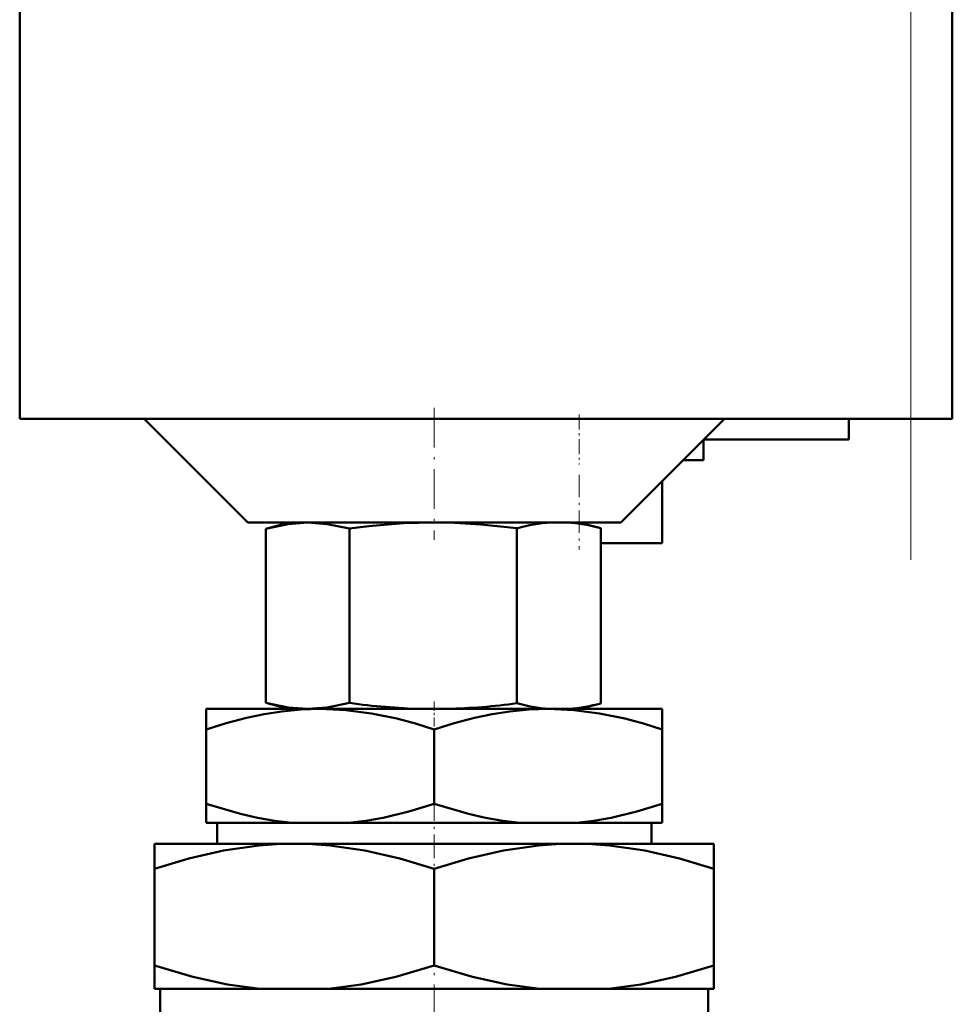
# Model space of a CAD drawing. Extents: x -1351 to 1763, y -1300 to 612.
# Tile 75 of 80: x 1704 to 1749, y -57 to -10. Entities that reach past the tile are written whole.
import ezdxf

# ---------------------------------------------------------------- set-up
doc = ezdxf.new("R2010")
doc.units = 0
doc.linetypes.add('DASHDOT', pattern=[18.5, 12, -3, 0.5, -3])

msp = doc.modelspace()

# ---------------------------------------------------------------- linework, layer by layer
at = {"color": 7, "linetype": 'DASHDOT', "lineweight": 18}
msp.add_line((1746.808, -35.574), (1746.808, 46.027), dxfattribs=at)
at = {"color": 7, "lineweight": 50}
for p, q in [((1703.808, 32.227), (1703.808, -28.773)), ((1748.808, -28.773), (1748.808, 32.227)), ((1703.808, -28.773), (1746.808, -28.773)), ((1714.808, -33.773), (1709.808, -28.773)), ((1737.808, -28.773), (1732.808, -33.773)), ((1743.808, -28.773), (1743.808, -29.773)), ((1748.222, -28.773), (1746.808, -28.773)), ((1748.808, -28.773), (1748.222, -28.773)), ((1743.808, -29.773), (1736.808, -29.773)), ((1736.808, -30.773), (1736.808, -29.773)), ((1735.808, -30.773), (1736.808, -30.773)), ((1734.808, -34.773), (1734.808, -31.773)), ((1714.808, -33.773), (1732.808, -33.773)), ((1715.677, -34.076), (1715.677, -42.478)), ((1716.808, -33.773), (1715.678, -34.076)), ((1719.719, -34.07), (1719.719, -42.484)), ((1727.802, -34.057), (1727.802, -42.497)), ((1730.808, -33.773), (1731.843, -34.05)), ((1731.843, -34.051), (1731.843, -42.503)), ((1731.843, -34.773), (1734.808, -34.773)), ((1716.781, -42.773), (1715.677, -42.478)), ((1730.835, -42.773), (1731.843, -42.503)), ((1712.808, -42.773), (1712.808, -43.756)), ((1718.308, -42.773), (1712.808, -42.773)), ((1716.781, -42.773), (1723.19, -42.773)), ((1729.308, -42.773), (1718.308, -42.773)), ((1724.426, -42.773), (1723.19, -42.773)), ((1724.426, -42.773), (1729.344, -42.773)), ((1734.808, -42.773), (1729.308, -42.773)), ((1730.324, -42.773), (1729.344, -42.773)), ((1730.324, -42.773), (1730.835, -42.773)), ((1734.808, -42.773), (1734.808, -43.756)), ((1712.808, -47.354), (1712.808, -43.756)), ((1723.808, -47.354), (1723.808, -43.756)), ((1734.808, -47.354), (1734.808, -43.756)), ((1712.808, -48.273), (1712.808, -47.354)), ((1734.808, -47.354), (1734.808, -48.273)), ((1716.957, -48.273), (1712.808, -48.273)), ((1713.33, -49.273), (1713.33, -48.273)), ((1716.957, -48.273), (1719.659, -48.273)), ((1727.957, -48.273), (1719.659, -48.273)), ((1727.957, -48.273), (1730.659, -48.273)), ((1734.808, -48.273), (1730.659, -48.273)), ((1734.286, -48.273), (1734.286, -49.273)), ((1710.308, -50.479), (1710.308, -49.273)), ((1717.058, -49.273), (1710.308, -49.273)), ((1730.558, -49.273), (1717.058, -49.273)), ((1737.308, -49.273), (1730.558, -49.273)), ((1737.308, -49.273), (1737.308, -50.479)), ((1710.308, -55.145), (1710.308, -50.479)), ((1723.808, -55.145), (1723.808, -50.479)), ((1737.308, -55.145), (1737.308, -50.479)), ((1710.308, -56.273), (1710.308, -55.145)), ((1737.308, -55.145), (1737.308, -56.273)), ((1715.401, -56.273), (1710.308, -56.273)), ((1710.588, -56.273), (1710.588, -57.773)), ((1715.401, -56.273), (1718.716, -56.273)), ((1728.901, -56.273), (1718.716, -56.273)), ((1728.901, -56.273), (1732.216, -56.273)), ((1737.308, -56.273), (1732.216, -56.273)), ((1737.029, -57.773), (1737.029, -56.273))]:
    msp.add_line(p, q, dxfattribs=at)
at = {"color": 7, "lineweight": 18}
msp.add_line((1746.808, 32.227), (1746.808, -28.773), dxfattribs=at)
at = {"color": 7, "linetype": 'DASHDOT', "lineweight": 18, "ltscale": 0.159087}
msp.add_line((1723.808, -28.243), (1723.808, -34.606), dxfattribs=at)
at = {"color": 7, "linetype": 'DASHDOT', "lineweight": 18, "ltscale": 0.060014}
msp.add_line((1730.808, -28.573), (1730.808, -30.974), dxfattribs=at)
at = {"color": 7, "linetype": 'DASHDOT', "lineweight": 18, "ltscale": 0.090027}
msp.add_line((1730.808, -31.473), (1730.808, -35.074), dxfattribs=at)
at = {"color": 7, "linetype": 'DASHDOT', "lineweight": 18, "ltscale": 0.036911}
msp.add_line((1723.808, -42.413), (1723.808, -43.89), dxfattribs=at)
at = {"color": 7, "linetype": 'DASHDOT', "lineweight": 18, "ltscale": 0.094162}
msp.add_line((1723.808, -47.04), (1723.808, -50.807), dxfattribs=at)
at = {"color": 7, "linetype": 'DASHDOT', "lineweight": 18, "ltscale": 0.153836}
msp.add_line((1723.808, -60.786), (1723.808, -54.633), dxfattribs=at)
at = {"color": 7, "lineweight": 50}
for points in [[(1719.719, -34.07), (1718.639, -33.849), (1717.701, -33.784), (1716.761, -33.851), (1715.677, -34.076)], [(1723.808, -33.773), (1722.304, -33.816), (1720.657, -33.954), (1719.719, -34.07)], [(1727.802, -34.057), (1726.061, -33.868), (1724.537, -33.783), (1723.808, -33.773)], [(1715.677, -42.478), (1716.761, -42.702), (1717.701, -42.769), (1718.639, -42.705), (1719.719, -42.484)], [(1718.308, -42.773), (1717.38, -42.803), (1716.457, -42.892), (1715.602, -43.024), (1714.752, -43.201), (1713.776, -43.455), (1712.808, -43.756)], [(1723.808, -43.756), (1722.906, -43.474), (1721.999, -43.233), (1720.781, -42.984), (1719.551, -42.827), (1718.308, -42.773)], [(1729.308, -42.773), (1728.38, -42.803), (1727.457, -42.892), (1726.602, -43.024), (1725.752, -43.201), (1724.776, -43.455), (1723.808, -43.756)], [(1734.808, -43.756), (1733.906, -43.474), (1732.999, -43.233), (1731.781, -42.984), (1730.551, -42.827), (1729.308, -42.773)], [(1712.808, -47.354), (1714.456, -47.837), (1715.287, -48.025), (1716.121, -48.171), (1716.957, -48.273)], [(1719.659, -48.273), (1720.506, -48.17), (1721.346, -48.022), (1722.586, -47.726), (1723.808, -47.354)], [(1723.808, -47.354), (1725.456, -47.837), (1726.287, -48.025), (1727.121, -48.171), (1727.957, -48.273)], [(1730.659, -48.273), (1731.506, -48.17), (1732.346, -48.022), (1733.586, -47.726), (1734.808, -47.354)], [(1717.058, -49.273), (1716.201, -49.295), (1715.347, -49.358), (1713.648, -49.601), (1711.968, -49.981), (1710.308, -50.479)], [(1723.808, -50.479), (1722.148, -49.981), (1720.468, -49.6), (1718.771, -49.358), (1717.916, -49.295), (1717.058, -49.273)], [(1730.558, -49.273), (1729.701, -49.295), (1728.847, -49.358), (1727.148, -49.601), (1725.468, -49.981), (1723.808, -50.479)], [(1737.308, -50.479), (1735.648, -49.981), (1733.968, -49.6), (1732.271, -49.358), (1731.416, -49.295), (1730.558, -49.273)], [(1710.308, -55.145), (1712.159, -55.694), (1713.833, -56.06), (1715.401, -56.273)], [(1718.716, -56.273), (1720.282, -56.06), (1721.957, -55.694), (1723.808, -55.145)], [(1723.808, -55.145), (1725.659, -55.694), (1727.334, -56.06), (1728.901, -56.273)], [(1732.216, -56.273), (1733.782, -56.06), (1735.457, -55.694), (1737.308, -55.145)]]:
    msp.add_lwpolyline(points, dxfattribs=at)
for centre, radius, start, end in [((1730, -41.852), 8.098, 93.8646, 105.7504), ((1729.673, -41.82), 8.066, 74.3961, 86.1527), ((1724.057, -11.595), 31.191, 262.0055, 268.4072), ((1723.573, -11.796), 30.989, 271.5777, 277.8431), ((1730.028, -34.565), 8.237, 254.3235, 265.2431), ((1729.646, -34.599), 8.203, 274.7406, 285.5314)]:
    msp.add_arc(centre, radius, start, end, dxfattribs=at)

doc.saveas('drawing.dxf')
